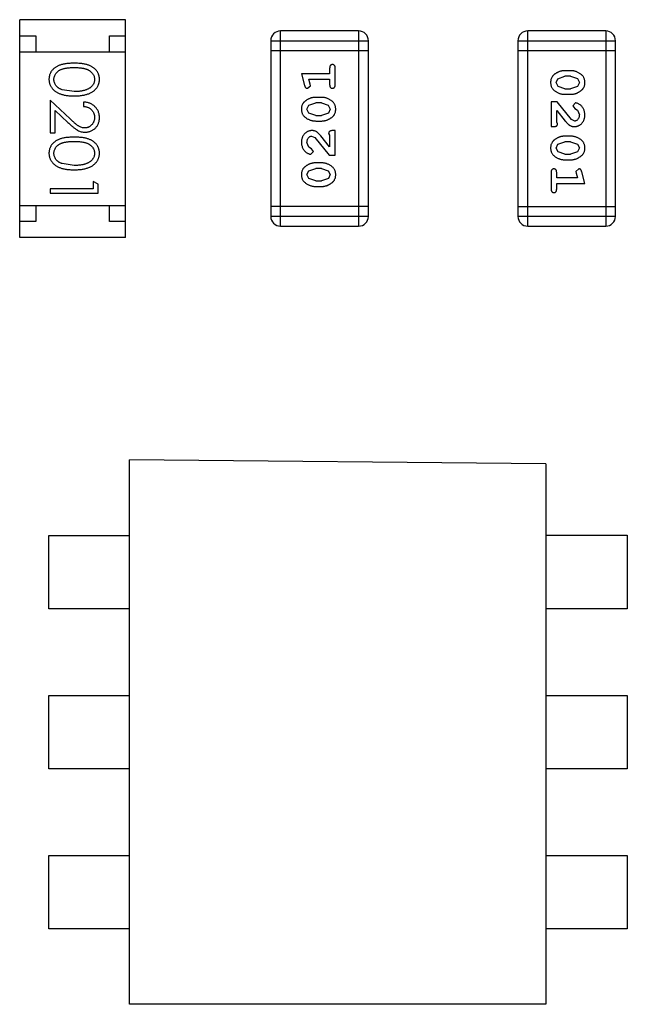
# Model space of a CAD drawing. Header units: inches. Extents: x -50 to 60, y -7 to 68.
# Tile 73 of 108: x 46.41 to 48.31, y 2.18 to 5.25. Entities that reach past the tile are written whole.
import ezdxf

# ---------------------------------------------------------------- set-up
doc = ezdxf.new("R2010")
doc.units = ezdxf.units.IN
doc.header["$LTSCALE"] = 1.21
doc.header["$MEASUREMENT"] = 0
doc.layers.get('0').update_dxf_attribs({"linetype": 'CONTINUOUS'})

msp = doc.modelspace()

# ---------------------------------------------------------------- linework, layer by layer
at = {"color": 7, "linetype": 'Continuous'}
for p, q in [((46.7378, 5.2536), (46.4078, 5.2536)), ((46.4078, 4.5736), (46.4078, 5.2536)), ((46.7378, 4.5736), (46.7378, 5.2536)), ((46.4078, 5.2036), (46.4578, 5.2036)), ((46.4578, 5.2036), (46.4578, 5.1536)), ((46.6878, 5.2036), (46.7378, 5.2036)), ((46.6878, 5.1536), (46.6878, 5.2036)), ((47.4663, 5.2184), (47.2225, 5.2184)), ((47.2225, 4.6088), (47.2225, 5.2184)), ((47.4663, 5.2184), (47.4663, 4.6088)), ((48.2382, 5.2183), (47.9944, 5.2183)), ((47.9944, 4.6087), (47.9944, 5.2183)), ((48.2382, 5.2183), (48.2382, 4.6087)), ((47.192, 5.1879), (47.4968, 5.1879)), ((47.192, 5.1879), (47.192, 4.6393)), ((47.4968, 4.6393), (47.4968, 5.1879)), ((47.9639, 5.1878), (48.2687, 5.1878)), ((47.9639, 5.1878), (47.9639, 4.6392)), ((48.2687, 4.6392), (48.2687, 5.1878)), ((46.4078, 5.1536), (46.7378, 5.1536)), ((47.192, 5.1574), (47.4968, 5.1574)), ((47.9639, 5.1573), (48.2687, 5.1573)), ((47.3759, 5.085), (47.2878, 5.085)), ((47.2878, 5.085), (47.2977, 5.0485)), ((47.3759, 5.1024), (47.3759, 5.085)), ((47.3932, 5.0504), (47.3932, 5.1024)), ((48.0886, 5.0694), (48.1109, 5.0771)), ((48.1283, 5.0944), (48.1106, 5.0944)), ((48.1281, 5.0771), (48.1109, 5.0771)), ((48.1281, 5.0771), (48.1499, 5.0698)), ((47.3068, 5.0394), (47.3161, 5.0473)), ((47.3109, 5.0677), (47.3759, 5.0677)), ((47.3151, 5.0527), (47.3109, 5.0677)), ((47.3161, 5.0473), (47.3151, 5.0527)), ((47.3759, 5.0677), (47.3759, 5.0504)), ((48.0833, 5.0573), (48.0886, 5.0694)), ((48.0891, 5.045), (48.0833, 5.0573)), ((48.1109, 5.0378), (48.0891, 5.045)), ((48.1504, 5.0453), (48.1281, 5.0378)), ((48.1499, 5.0698), (48.1557, 5.0575)), ((48.1557, 5.0575), (48.1504, 5.0453)), ((46.5781, 5.0291), (46.5404, 5.0348)), ((48.1106, 5.0205), (48.1283, 5.0205)), ((48.1109, 5.0378), (48.1281, 5.0378)), ((46.5651, 4.944), (46.5031, 5.0022)), ((46.5031, 5.0022), (46.5031, 4.9003)), ((46.6069, 4.9964), (46.6069, 4.9829)), ((47.3051, 4.9741), (47.3104, 4.9862)), ((47.3104, 4.9862), (47.3327, 4.9938)), ((47.3501, 5.0111), (47.3324, 5.0111)), ((47.3499, 4.9938), (47.3327, 4.9938)), ((47.3499, 4.9938), (47.3717, 4.9866)), ((47.3717, 4.9866), (47.3775, 4.9743)), ((48.0864, 4.9969), (48.0676, 4.9969)), ((48.0676, 4.9969), (48.0676, 4.9198)), ((48.1314, 4.9418), (48.0864, 4.9969)), ((48.1436, 4.9937), (48.1352, 4.9849)), ((48.1352, 4.9849), (48.1418, 4.9764)), ((46.5184, 4.9701), (46.5585, 4.9325)), ((46.5184, 4.9003), (46.5184, 4.9701)), ((47.3109, 4.9617), (47.3051, 4.9741)), ((47.3327, 4.9545), (47.3109, 4.9617)), ((47.3327, 4.9545), (47.3499, 4.9545)), ((47.3722, 4.9621), (47.3499, 4.9545)), ((47.3775, 4.9743), (47.3722, 4.9621)), ((48.0849, 4.9339), (48.0849, 4.9701)), ((48.0849, 4.9701), (48.1119, 4.9365)), ((48.1418, 4.9764), (48.1503, 4.9714)), ((48.1503, 4.9714), (48.1557, 4.9566)), ((47.3324, 4.9372), (47.3501, 4.9372)), ((48.088, 4.9284), (48.0849, 4.9339)), ((48.1411, 4.9371), (48.1314, 4.9418)), ((46.5031, 4.9003), (46.5184, 4.9003)), ((47.3196, 4.89), (47.3293, 4.8852)), ((47.3759, 4.8569), (47.3488, 4.8905)), ((47.3727, 4.8986), (47.3759, 4.8931)), ((47.3759, 4.8931), (47.3759, 4.8569)), ((47.3932, 4.9073), (47.3853, 4.9073)), ((47.3932, 4.8302), (47.3932, 4.9073)), ((48.0676, 4.9198), (48.0754, 4.9198)), ((48.1283, 4.8899), (48.1106, 4.8899)), ((47.3105, 4.8556), (47.3051, 4.8705)), ((47.3293, 4.8852), (47.3743, 4.8302)), ((48.0833, 4.8528), (48.0886, 4.8649)), ((48.0886, 4.8649), (48.1109, 4.8726)), ((48.1281, 4.8726), (48.1109, 4.8726)), ((48.1281, 4.8726), (48.1499, 4.8653)), ((48.1499, 4.8653), (48.1557, 4.853)), ((47.319, 4.8506), (47.3105, 4.8556)), ((47.3171, 4.8333), (47.3255, 4.8422)), ((47.3255, 4.8422), (47.319, 4.8506)), ((47.3743, 4.8302), (47.3932, 4.8302)), ((48.0891, 4.8405), (48.0833, 4.8528)), ((48.1109, 4.8332), (48.0891, 4.8405)), ((48.1109, 4.8332), (48.1281, 4.8332)), ((48.1504, 4.8408), (48.1281, 4.8332)), ((48.1557, 4.853), (48.1504, 4.8408)), ((46.5781, 4.7983), (46.5404, 4.804)), ((47.3501, 4.8066), (47.3324, 4.8066)), ((48.1106, 4.8159), (48.1283, 4.8159)), ((47.3051, 4.7696), (47.3104, 4.7817)), ((47.3109, 4.7572), (47.3051, 4.7696)), ((47.3104, 4.7817), (47.3327, 4.7893)), ((47.3499, 4.7893), (47.3327, 4.7893)), ((47.3499, 4.7893), (47.3717, 4.782)), ((47.3717, 4.782), (47.3775, 4.7698)), ((47.3775, 4.7698), (47.3722, 4.7576)), ((48.0676, 4.7766), (48.0676, 4.7247)), ((48.0849, 4.7593), (48.0849, 4.7766)), ((48.1539, 4.7876), (48.1446, 4.7797)), ((48.1446, 4.7797), (48.1457, 4.7743)), ((48.1457, 4.7743), (48.1498, 4.7593)), ((48.173, 4.742), (48.1631, 4.7786)), ((46.6531, 4.7395), (46.6377, 4.7483)), ((46.6377, 4.7483), (46.6377, 4.7253)), ((46.6531, 4.7118), (46.6531, 4.7395)), ((47.3327, 4.75), (47.3109, 4.7572)), ((47.3327, 4.75), (47.3499, 4.75)), ((47.3722, 4.7576), (47.3499, 4.75)), ((48.1498, 4.7593), (48.0849, 4.7593)), ((48.0849, 4.742), (48.173, 4.742)), ((48.0849, 4.7247), (48.0849, 4.742)), ((46.6377, 4.7253), (46.5031, 4.7253)), ((46.5031, 4.7253), (46.5031, 4.7118)), ((46.5031, 4.7118), (46.6531, 4.7118)), ((47.3324, 4.7327), (47.3501, 4.7327)), ((46.4078, 4.6736), (46.7378, 4.6736)), ((46.4578, 4.6736), (46.4578, 4.6236)), ((46.6878, 4.6236), (46.6878, 4.6736)), ((47.4968, 4.6697), (47.192, 4.6697)), ((48.2687, 4.6696), (47.9639, 4.6696)), ((46.4578, 4.6236), (46.4078, 4.6236)), ((46.7378, 4.6236), (46.6878, 4.6236)), ((47.4968, 4.6393), (47.192, 4.6393)), ((48.2687, 4.6392), (47.9639, 4.6392)), ((47.2225, 4.6088), (47.4663, 4.6088)), ((47.9944, 4.6087), (48.2382, 4.6087)), ((46.7378, 4.5736), (46.4078, 4.5736)), ((48.0512, 3.8661), (46.7512, 3.8785)), ((46.7512, 2.1785), (46.7512, 3.8785)), ((48.0512, 3.8661), (48.0512, 2.1785)), ((46.4992, 3.6431), (46.7512, 3.6431)), ((46.4992, 3.4137), (46.4992, 3.6431)), ((48.0512, 3.6432), (48.3055, 3.6432)), ((48.3055, 3.6432), (48.3055, 3.4138)), ((46.7512, 3.4137), (46.4992, 3.4137)), ((48.3055, 3.4138), (48.0512, 3.4138)), ((46.4992, 3.1432), (46.7512, 3.1432)), ((46.4992, 2.9138), (46.4992, 3.1432)), ((48.0512, 3.1432), (48.3055, 3.1432)), ((48.3055, 3.1432), (48.3055, 2.9138)), ((46.7512, 2.9138), (46.4992, 2.9138)), ((48.3055, 2.9138), (48.0512, 2.9138)), ((46.4992, 2.6432), (46.7512, 2.6432)), ((46.4992, 2.4138), (46.4992, 2.6432)), ((48.0512, 2.6432), (48.3055, 2.6432)), ((48.3055, 2.6432), (48.3055, 2.4138)), ((46.7512, 2.4138), (46.4992, 2.4138)), ((48.3055, 2.4138), (48.0512, 2.4138)), ((48.0512, 2.1785), (46.7512, 2.1785))]:
    msp.add_line(p, q, dxfattribs=at)
for centre, start, end in [((47.2225, 5.1879), 90, 180), ((47.4663, 5.1879), 0, 90), ((47.9944, 5.1878), 90, 180), ((48.2382, 5.1878), 0, 90), ((47.2225, 4.6393), 180, 270), ((47.4663, 4.6393), 270, 0), ((47.9944, 4.6392), 180, 270), ((48.2382, 4.6392), 270, 0)]:
    msp.add_arc(centre, 0.0305, start, end, dxfattribs=at)
for points, knots in [([(46.578, 5.1176), (46.5756, 5.1176), (46.571, 5.1175), (46.5642, 5.1172), (46.5579, 5.1167), (46.5519, 5.116), (46.5464, 5.1151), (46.5412, 5.114), (46.5365, 5.1127), (46.5322, 5.1112), (46.5282, 5.1095), (46.5245, 5.1077), (46.521, 5.1056), (46.5178, 5.1035), (46.5148, 5.1012), (46.5121, 5.0987), (46.5096, 5.096), (46.5074, 5.0932), (46.5055, 5.0903), (46.5038, 5.0873), (46.5024, 5.0842), (46.5013, 5.081), (46.5003, 5.0777), (46.4997, 5.0744), (46.4993, 5.0709), (46.4992, 5.0686), (46.4992, 5.0674)], [0, 0, 0, 0, 0.068113, 0.132564, 0.193427, 0.250218, 0.303569, 0.353576, 0.400235, 0.443586, 0.484619, 0.524292, 0.56238, 0.599049, 0.63494, 0.669782, 0.704009, 0.737842, 0.771098, 0.803896, 0.836415, 0.868639, 0.900715, 0.933378, 0.966213, 1, 1, 1, 1]), ([(46.6569, 5.0674), (46.6569, 5.0686), (46.6568, 5.0709), (46.6564, 5.0744), (46.6558, 5.0778), (46.6548, 5.081), (46.6537, 5.0843), (46.6522, 5.0874), (46.6505, 5.0904), (46.6486, 5.0934), (46.6463, 5.0962), (46.6439, 5.0988), (46.6412, 5.1013), (46.6382, 5.1036), (46.635, 5.1058), (46.6316, 5.1078), (46.6279, 5.1096), (46.6239, 5.1113), (46.6196, 5.1128), (46.6149, 5.1141), (46.6098, 5.1152), (46.6042, 5.116), (46.5983, 5.1167), (46.5919, 5.1172), (46.5851, 5.1175), (46.5804, 5.1176), (46.578, 5.1176)], [0, 0, 0, 0, 0.033742, 0.066533, 0.099153, 0.13154, 0.164087, 0.196563, 0.229707, 0.263315, 0.297504, 0.331686, 0.366482, 0.4021, 0.438958, 0.476748, 0.515985, 0.556589, 0.599519, 0.645765, 0.695487, 0.748721, 0.805687, 0.866754, 0.931405, 1, 1, 1, 1]), ([(47.3845, 5.1134), (47.3839, 5.1133), (47.3827, 5.1133), (47.3811, 5.1128), (47.3796, 5.1119), (47.3782, 5.1108), (47.3772, 5.1092), (47.3764, 5.1073), (47.3759, 5.1049), (47.3759, 5.1032), (47.3759, 5.1024)], [0, 0, 0, 0, 0.11517, 0.223509, 0.328254, 0.438012, 0.553651, 0.682263, 0.830856, 1, 1, 1, 1]), ([(47.3932, 5.1024), (47.3932, 5.1032), (47.3931, 5.1049), (47.3927, 5.1072), (47.3919, 5.1092), (47.3908, 5.1108), (47.3895, 5.1119), (47.388, 5.1128), (47.3863, 5.1133), (47.3851, 5.1133), (47.3845, 5.1134)], [0, 0, 0, 0, 0.169012, 0.317488, 0.445429, 0.560977, 0.67065, 0.776666, 0.88492, 1, 1, 1, 1]), ([(46.5146, 5.067), (46.5147, 5.0686), (46.5148, 5.0719), (46.5162, 5.0768), (46.5182, 5.0815), (46.5206, 5.0853), (46.5229, 5.0881), (46.5248, 5.0902), (46.527, 5.0921), (46.5293, 5.0939), (46.5318, 5.0955), (46.5345, 5.097), (46.5374, 5.0983), (46.5405, 5.0996), (46.5439, 5.1007), (46.5477, 5.1016), (46.5518, 5.1023), (46.5564, 5.103), (46.5612, 5.1035), (46.5665, 5.1038), (46.5722, 5.1041), (46.5761, 5.1041), (46.5781, 5.1041)], [0, 0, 0, 0, 0.060034, 0.120278, 0.182348, 0.247919, 0.281641, 0.315701, 0.350322, 0.385703, 0.421819, 0.459196, 0.497866, 0.538301, 0.58121, 0.628183, 0.679403, 0.734699, 0.794074, 0.858416, 0.927049, 1, 1, 1, 1]), ([(46.5781, 5.1041), (46.5801, 5.1041), (46.584, 5.1041), (46.5896, 5.1038), (46.5949, 5.1035), (46.5998, 5.103), (46.6044, 5.1024), (46.6085, 5.1015), (46.6123, 5.1006), (46.6157, 5.0995), (46.6188, 5.0983), (46.6217, 5.0969), (46.6244, 5.0954), (46.6269, 5.0938), (46.6292, 5.0921), (46.6313, 5.0902), (46.6333, 5.0882), (46.6355, 5.0853), (46.6379, 5.0816), (46.64, 5.0768), (46.6413, 5.0719), (46.6414, 5.0686), (46.6415, 5.067)], [0, 0, 0, 0, 0.073302, 0.142286, 0.206253, 0.266017, 0.321612, 0.372532, 0.419497, 0.462398, 0.502825, 0.541489, 0.579034, 0.615143, 0.650298, 0.684912, 0.718701, 0.752189, 0.817245, 0.879117, 0.939613, 1, 1, 1, 1]), ([(48.1106, 5.0944), (48.1095, 5.0944), (48.1074, 5.0943), (48.1042, 5.094), (48.1011, 5.0935), (48.098, 5.0928), (48.095, 5.092), (48.092, 5.0908), (48.089, 5.0896), (48.0861, 5.0881), (48.0834, 5.0865), (48.0808, 5.0849), (48.0785, 5.0833), (48.0764, 5.0816), (48.0746, 5.0799), (48.0729, 5.0782), (48.0715, 5.0765), (48.0699, 5.0741), (48.0683, 5.0709), (48.067, 5.0667), (48.0661, 5.0622), (48.066, 5.059), (48.066, 5.0574)], [0, 0, 0, 0, 0.049886, 0.09882, 0.148132, 0.19689, 0.246038, 0.295176, 0.345305, 0.395692, 0.445312, 0.491875, 0.535813, 0.577009, 0.616081, 0.652689, 0.687585, 0.720206, 0.785062, 0.85223, 0.923759, 1, 1, 1, 1]), ([(48.173, 5.0576), (48.1729, 5.059), (48.1728, 5.0618), (48.1721, 5.0659), (48.171, 5.0698), (48.1694, 5.0733), (48.1674, 5.0766), (48.1649, 5.0797), (48.1619, 5.0825), (48.1585, 5.0849), (48.1549, 5.0871), (48.1512, 5.0891), (48.1475, 5.0907), (48.1438, 5.092), (48.14, 5.0931), (48.1361, 5.0938), (48.1323, 5.0943), (48.1297, 5.0944), (48.1283, 5.0944)], [0, 0, 0, 0, 0.06692, 0.130834, 0.19258, 0.252759, 0.312631, 0.373411, 0.436359, 0.501894, 0.568244, 0.632472, 0.69556, 0.757163, 0.818592, 0.878885, 0.939235, 1, 1, 1, 1]), ([(46.4992, 5.0674), (46.4992, 5.0662), (46.4993, 5.0638), (46.4997, 5.0603), (46.5004, 5.0569), (46.5013, 5.0535), (46.5025, 5.0503), (46.5039, 5.0471), (46.5057, 5.044), (46.5077, 5.041), (46.5099, 5.0381), (46.5125, 5.0354), (46.5152, 5.0328), (46.5183, 5.0304), (46.5216, 5.0281), (46.5252, 5.026), (46.529, 5.0241), (46.533, 5.0223), (46.5374, 5.0207), (46.5422, 5.0194), (46.5473, 5.0182), (46.5527, 5.0173), (46.5585, 5.0166), (46.5647, 5.016), (46.5712, 5.0157), (46.5757, 5.0157), (46.578, 5.0156)], [0, 0, 0, 0, 0.033824, 0.067298, 0.10028, 0.133019, 0.165736, 0.198792, 0.232372, 0.266409, 0.301016, 0.336196, 0.371972, 0.408574, 0.446394, 0.485225, 0.525372, 0.567224, 0.611081, 0.65775, 0.70702, 0.759235, 0.814484, 0.873227, 0.934937, 1, 1, 1, 1]), ([(46.5404, 5.0348), (46.5393, 5.0352), (46.5373, 5.0359), (46.5343, 5.0373), (46.5316, 5.0387), (46.5291, 5.0403), (46.5268, 5.0421), (46.5246, 5.0439), (46.5227, 5.0459), (46.5205, 5.0487), (46.5181, 5.0524), (46.5161, 5.0571), (46.5148, 5.062), (46.5147, 5.0653), (46.5146, 5.067)], [0, 0, 0, 0, 0.075949, 0.148549, 0.218996, 0.286119, 0.351826, 0.416074, 0.478265, 0.540325, 0.660405, 0.774606, 0.887187, 1, 1, 1, 1]), ([(46.578, 5.0156), (46.5803, 5.0157), (46.5848, 5.0157), (46.5914, 5.016), (46.5976, 5.0166), (46.6034, 5.0173), (46.6089, 5.0183), (46.614, 5.0194), (46.6188, 5.0208), (46.6232, 5.0224), (46.6273, 5.0242), (46.6311, 5.0261), (46.6347, 5.0283), (46.638, 5.0305), (46.641, 5.0329), (46.6438, 5.0355), (46.6463, 5.0382), (46.6485, 5.0411), (46.6505, 5.0441), (46.6522, 5.0472), (46.6537, 5.0503), (46.6548, 5.0536), (46.6558, 5.0569), (46.6564, 5.0603), (46.6568, 5.0638), (46.6569, 5.0662), (46.6569, 5.0674)], [0, 0, 0, 0, 0.065278, 0.127205, 0.186168, 0.241675, 0.294115, 0.343609, 0.390387, 0.434463, 0.476646, 0.517002, 0.555936, 0.593716, 0.630057, 0.665601, 0.700745, 0.734917, 0.768681, 0.802087, 0.834849, 0.867433, 0.900138, 0.932806, 0.966212, 1, 1, 1, 1]), ([(46.6415, 5.067), (46.6414, 5.0653), (46.6413, 5.062), (46.64, 5.0572), (46.6379, 5.0525), (46.6355, 5.0488), (46.6333, 5.0459), (46.6312, 5.0439), (46.629, 5.0419), (46.6265, 5.0401), (46.6238, 5.0384), (46.6209, 5.0369), (46.6177, 5.0354), (46.6143, 5.0341), (46.6106, 5.0329), (46.6067, 5.0319), (46.6025, 5.0311), (46.5981, 5.0303), (46.5935, 5.0298), (46.5886, 5.0293), (46.5834, 5.0292), (46.5799, 5.0291), (46.5781, 5.0291)], [0, 0, 0, 0, 0.059689, 0.119507, 0.181075, 0.246162, 0.279894, 0.314468, 0.350403, 0.387474, 0.426147, 0.466624, 0.508745, 0.553328, 0.600058, 0.649177, 0.700552, 0.754894, 0.811825, 0.871514, 0.934319, 1, 1, 1, 1]), ([(47.2977, 5.0485), (47.2979, 5.0476), (47.2984, 5.0461), (47.2992, 5.044), (47.3002, 5.0423), (47.3012, 5.0412), (47.3024, 5.0404), (47.3037, 5.0398), (47.3052, 5.0395), (47.3063, 5.0394), (47.3068, 5.0394)], [0, 0, 0, 0, 0.187321, 0.344927, 0.475328, 0.579604, 0.674244, 0.773631, 0.882025, 1, 1, 1, 1]), ([(47.3759, 5.0504), (47.3759, 5.0495), (47.3759, 5.0479), (47.3764, 5.0455), (47.3772, 5.0436), (47.3782, 5.042), (47.3796, 5.0409), (47.3811, 5.04), (47.3827, 5.0395), (47.3839, 5.0395), (47.3845, 5.0394)], [0, 0, 0, 0, 0.169102, 0.317658, 0.446239, 0.563118, 0.671828, 0.776546, 0.884858, 1, 1, 1, 1]), ([(47.3845, 5.0394), (47.3851, 5.0395), (47.3863, 5.0395), (47.388, 5.04), (47.3895, 5.0409), (47.3909, 5.042), (47.3919, 5.0436), (47.3927, 5.0455), (47.3931, 5.0479), (47.3932, 5.0495), (47.3932, 5.0504)], [0, 0, 0, 0, 0.115051, 0.223278, 0.329269, 0.437893, 0.554681, 0.682591, 0.83103, 1, 1, 1, 1]), ([(48.066, 5.0574), (48.066, 5.0559), (48.0661, 5.0531), (48.0668, 5.049), (48.0679, 5.0452), (48.0695, 5.0416), (48.0715, 5.0383), (48.0741, 5.0352), (48.077, 5.0324), (48.0804, 5.03), (48.084, 5.0278), (48.0877, 5.0258), (48.0914, 5.0242), (48.0951, 5.0228), (48.099, 5.0218), (48.1028, 5.021), (48.1067, 5.0205), (48.1093, 5.0205), (48.1106, 5.0205)], [0, 0, 0, 0, 0.067217, 0.131051, 0.19272, 0.252824, 0.312745, 0.373449, 0.436041, 0.501494, 0.567761, 0.632087, 0.695096, 0.757109, 0.817993, 0.878657, 0.939311, 1, 1, 1, 1]), ([(48.1283, 5.0205), (48.1294, 5.0205), (48.1316, 5.0205), (48.1348, 5.0208), (48.1379, 5.0213), (48.141, 5.022), (48.144, 5.0229), (48.1471, 5.024), (48.15, 5.0253), (48.1529, 5.0268), (48.1556, 5.0284), (48.1582, 5.0301), (48.1605, 5.0317), (48.1626, 5.0334), (48.1645, 5.0351), (48.1661, 5.0368), (48.1675, 5.0385), (48.1691, 5.0409), (48.1707, 5.0441), (48.172, 5.0483), (48.1728, 5.0528), (48.1729, 5.056), (48.173, 5.0576)], [0, 0, 0, 0, 0.049855, 0.099516, 0.148482, 0.19758, 0.246804, 0.296268, 0.346517, 0.397047, 0.446826, 0.49336, 0.537801, 0.579207, 0.617974, 0.654833, 0.689171, 0.722088, 0.786392, 0.853518, 0.924186, 1, 1, 1, 1]), ([(46.6569, 4.9475), (46.6569, 4.9492), (46.6568, 4.9525), (46.6561, 4.9573), (46.655, 4.9619), (46.6535, 4.9664), (46.6515, 4.9706), (46.6491, 4.9746), (46.6462, 4.9784), (46.6429, 4.982), (46.6393, 4.9852), (46.6354, 4.9881), (46.6312, 4.9905), (46.6268, 4.9926), (46.6222, 4.9942), (46.6173, 4.9953), (46.6122, 4.9962), (46.6087, 4.9963), (46.6069, 4.9964)], [0, 0, 0, 0, 0.06445, 0.126725, 0.187421, 0.247417, 0.306749, 0.366595, 0.427749, 0.490235, 0.553031, 0.614805, 0.676505, 0.738096, 0.801021, 0.864897, 0.931209, 1, 1, 1, 1]), ([(46.6069, 4.9829), (46.6082, 4.9828), (46.6108, 4.9826), (46.6146, 4.9818), (46.6182, 4.9809), (46.6215, 4.9797), (46.6246, 4.9781), (46.6274, 4.9764), (46.6301, 4.9744), (46.6325, 4.9721), (46.6346, 4.9697), (46.6365, 4.9671), (46.638, 4.9643), (46.6393, 4.9613), (46.6403, 4.9583), (46.641, 4.955), (46.6414, 4.9517), (46.6415, 4.9494), (46.6415, 4.9482)], [0, 0, 0, 0, 0.073648, 0.143686, 0.210962, 0.275557, 0.338064, 0.399311, 0.4594, 0.51934, 0.579024, 0.637809, 0.695959, 0.754122, 0.813113, 0.873453, 0.935561, 1, 1, 1, 1]), ([(47.3324, 5.0111), (47.3313, 5.0111), (47.3292, 5.011), (47.326, 5.0108), (47.3229, 5.0102), (47.3197, 5.0096), (47.3167, 5.0086), (47.3137, 5.0075), (47.3107, 5.0062), (47.3078, 5.0047), (47.3051, 5.0031), (47.3026, 5.0015), (47.3002, 4.9998), (47.2981, 4.9982), (47.2963, 4.9965), (47.2946, 4.9947), (47.2932, 4.993), (47.2916, 4.9906), (47.29, 4.9875), (47.2887, 4.9833), (47.2879, 4.9788), (47.2878, 4.9756), (47.2878, 4.974)], [0, 0, 0, 0, 0.049855, 0.099516, 0.148482, 0.19758, 0.246804, 0.296268, 0.346517, 0.397047, 0.446826, 0.49336, 0.537801, 0.579207, 0.617974, 0.654833, 0.689171, 0.722088, 0.786392, 0.853518, 0.924186, 1, 1, 1, 1]), ([(47.3948, 4.9742), (47.3947, 4.9757), (47.3946, 4.9785), (47.3939, 4.9826), (47.3928, 4.9864), (47.3912, 4.99), (47.3892, 4.9933), (47.3867, 4.9963), (47.3837, 4.9992), (47.3803, 5.0016), (47.3767, 5.0038), (47.3731, 5.0058), (47.3694, 5.0074), (47.3656, 5.0088), (47.3618, 5.0098), (47.3579, 5.0106), (47.3541, 5.011), (47.3514, 5.0111), (47.3501, 5.0111)], [0, 0, 0, 0, 0.067217, 0.131051, 0.19272, 0.252824, 0.312745, 0.373449, 0.436041, 0.501494, 0.567761, 0.632087, 0.695096, 0.757109, 0.817993, 0.878657, 0.939311, 1, 1, 1, 1]), ([(48.173, 4.9564), (48.1729, 4.9581), (48.1728, 4.9615), (48.1719, 4.9664), (48.1705, 4.9712), (48.1685, 4.9757), (48.1661, 4.9798), (48.1632, 4.9835), (48.16, 4.9866), (48.1564, 4.9891), (48.1528, 4.9911), (48.1495, 4.9926), (48.1465, 4.9935), (48.1445, 4.9936), (48.1436, 4.9937)], [0, 0, 0, 0, 0.098286, 0.193983, 0.289056, 0.384352, 0.477435, 0.566197, 0.652355, 0.737986, 0.818188, 0.887401, 0.94802, 1, 1, 1, 1]), ([(47.2878, 4.974), (47.2878, 4.9725), (47.2879, 4.9697), (47.2886, 4.9656), (47.2897, 4.9618), (47.2913, 4.9582), (47.2934, 4.9549), (47.2959, 4.9519), (47.2989, 4.9491), (47.3022, 4.9466), (47.3058, 4.9444), (47.3095, 4.9425), (47.3132, 4.9408), (47.317, 4.9395), (47.3208, 4.9384), (47.3246, 4.9377), (47.3285, 4.9373), (47.3311, 4.9372), (47.3324, 4.9372)], [0, 0, 0, 0, 0.06692, 0.130834, 0.19258, 0.252759, 0.312631, 0.373411, 0.436359, 0.501894, 0.568244, 0.632472, 0.69556, 0.757163, 0.818592, 0.878885, 0.939235, 1, 1, 1, 1]), ([(47.3501, 4.9372), (47.3512, 4.9372), (47.3533, 4.9372), (47.3565, 4.9375), (47.3597, 4.938), (47.3627, 4.9387), (47.3658, 4.9396), (47.3688, 4.9407), (47.3717, 4.942), (47.3746, 4.9435), (47.3774, 4.945), (47.3799, 4.9467), (47.3822, 4.9483), (47.3843, 4.9499), (47.3862, 4.9516), (47.3879, 4.9533), (47.3893, 4.9551), (47.3909, 4.9574), (47.3925, 4.9606), (47.3938, 4.9648), (47.3946, 4.9694), (47.3947, 4.9726), (47.3948, 4.9742)], [0, 0, 0, 0, 0.049886, 0.09882, 0.148132, 0.19689, 0.246038, 0.295176, 0.345305, 0.395692, 0.445312, 0.491875, 0.535813, 0.577009, 0.616081, 0.652689, 0.687585, 0.720206, 0.785062, 0.85223, 0.923759, 1, 1, 1, 1]), ([(48.1402, 4.9198), (48.1413, 4.9198), (48.1435, 4.9199), (48.1467, 4.9203), (48.1498, 4.9212), (48.1528, 4.9223), (48.1557, 4.9238), (48.1584, 4.9255), (48.161, 4.9277), (48.1634, 4.93), (48.1657, 4.9327), (48.1676, 4.9355), (48.1693, 4.9386), (48.1707, 4.9418), (48.1717, 4.9452), (48.1724, 4.9488), (48.1729, 4.9526), (48.1729, 4.9551), (48.173, 4.9564)], [0, 0, 0, 0, 0.060981, 0.120256, 0.178148, 0.236115, 0.293993, 0.352864, 0.413358, 0.476056, 0.539296, 0.602396, 0.665116, 0.728325, 0.792919, 0.859317, 0.928302, 1, 1, 1, 1]), ([(48.1557, 4.9566), (48.1556, 4.9552), (48.1555, 4.9525), (48.1547, 4.9487), (48.1533, 4.9453), (48.1514, 4.9424), (48.1491, 4.9401), (48.1466, 4.9383), (48.1439, 4.9373), (48.1421, 4.9371), (48.1411, 4.9371)], [0, 0, 0, 0, 0.156344, 0.299348, 0.4327, 0.561, 0.682299, 0.791883, 0.89611, 1, 1, 1, 1]), ([(46.5585, 4.9325), (46.56, 4.9311), (46.563, 4.9283), (46.5674, 4.9244), (46.5715, 4.9208), (46.5754, 4.9176), (46.579, 4.9148), (46.5824, 4.9123), (46.5855, 4.9102), (46.5894, 4.9079), (46.5941, 4.9055), (46.6, 4.9036), (46.6061, 4.9024), (46.6102, 4.9023), (46.6123, 4.9022)], [0, 0, 0, 0, 0.09953, 0.192079, 0.277712, 0.357454, 0.429648, 0.495771, 0.555538, 0.608657, 0.707578, 0.804328, 0.901298, 1, 1, 1, 1]), ([(46.6111, 4.9156), (46.6095, 4.9157), (46.6063, 4.9158), (46.6015, 4.9169), (46.5968, 4.9186), (46.593, 4.9205), (46.5899, 4.9226), (46.5872, 4.9245), (46.5843, 4.9268), (46.581, 4.9295), (46.5775, 4.9326), (46.5736, 4.936), (46.5695, 4.9399), (46.5666, 4.9426), (46.5651, 4.944)], [0, 0, 0, 0, 0.088014, 0.174976, 0.2638, 0.355443, 0.406413, 0.465519, 0.533076, 0.609353, 0.693899, 0.787171, 0.889197, 1, 1, 1, 1]), ([(46.6415, 4.9482), (46.6415, 4.9471), (46.6414, 4.9449), (46.641, 4.9416), (46.6403, 4.9385), (46.6393, 4.9356), (46.6381, 4.9327), (46.6365, 4.93), (46.6347, 4.9275), (46.6326, 4.925), (46.6303, 4.9228), (46.6279, 4.9209), (46.6254, 4.9193), (46.6227, 4.9179), (46.62, 4.9169), (46.6171, 4.9162), (46.6142, 4.9157), (46.6121, 4.9157), (46.6111, 4.9156)], [0, 0, 0, 0, 0.068027, 0.133505, 0.19695, 0.26027, 0.322741, 0.384982, 0.448465, 0.513424, 0.578224, 0.640011, 0.700094, 0.760067, 0.819012, 0.877878, 0.938035, 1, 1, 1, 1]), ([(46.6123, 4.9022), (46.6138, 4.9022), (46.6167, 4.9023), (46.621, 4.9029), (46.6252, 4.9039), (46.6292, 4.9052), (46.633, 4.907), (46.6367, 4.9092), (46.6403, 4.9117), (46.6437, 4.9147), (46.6468, 4.9179), (46.6495, 4.9214), (46.6518, 4.9252), (46.6537, 4.9292), (46.6551, 4.9334), (46.6561, 4.9379), (46.6568, 4.9426), (46.6569, 4.9458), (46.6569, 4.9475)], [0, 0, 0, 0, 0.06271, 0.123347, 0.183401, 0.242828, 0.302097, 0.36242, 0.423725, 0.487032, 0.550491, 0.612709, 0.674265, 0.73617, 0.799211, 0.863483, 0.930525, 1, 1, 1, 1]), ([(48.0754, 4.9198), (48.0765, 4.9198), (48.0785, 4.9198), (48.0812, 4.9203), (48.0834, 4.9209), (48.0852, 4.922), (48.0865, 4.9233), (48.0874, 4.9248), (48.0879, 4.9266), (48.088, 4.9278), (48.088, 4.9284)], [0, 0, 0, 0, 0.1844, 0.34094, 0.473574, 0.586824, 0.690029, 0.789175, 0.890445, 1, 1, 1, 1]), ([(48.1119, 4.9365), (48.1127, 4.9357), (48.1142, 4.934), (48.1164, 4.9316), (48.1185, 4.9295), (48.1205, 4.9276), (48.1224, 4.926), (48.1241, 4.9246), (48.1258, 4.9235), (48.1278, 4.9224), (48.1304, 4.9213), (48.1335, 4.9204), (48.1368, 4.9199), (48.1391, 4.9198), (48.1402, 4.9198)], [0, 0, 0, 0, 0.103002, 0.197728, 0.285279, 0.365235, 0.437224, 0.502446, 0.560545, 0.611446, 0.707576, 0.80349, 0.900532, 1, 1, 1, 1]), ([(47.3205, 4.9073), (47.3194, 4.9072), (47.3172, 4.9072), (47.314, 4.9067), (47.3109, 4.9059), (47.3079, 4.9048), (47.3051, 4.9033), (47.3024, 4.9015), (47.2998, 4.8994), (47.2973, 4.897), (47.2951, 4.8944), (47.2931, 4.8915), (47.2915, 4.8885), (47.2901, 4.8853), (47.2891, 4.8818), (47.2883, 4.8783), (47.2879, 4.8745), (47.2878, 4.8719), (47.2878, 4.8706)], [0, 0, 0, 0, 0.060981, 0.120256, 0.178148, 0.236115, 0.293993, 0.352864, 0.413358, 0.476056, 0.539296, 0.602396, 0.665116, 0.728325, 0.792919, 0.859317, 0.928302, 1, 1, 1, 1]), ([(47.3051, 4.8705), (47.3051, 4.8719), (47.3052, 4.8746), (47.3061, 4.8784), (47.3074, 4.8818), (47.3094, 4.8847), (47.3116, 4.887), (47.3141, 4.8887), (47.3168, 4.8898), (47.3187, 4.8899), (47.3196, 4.89)], [0, 0, 0, 0, 0.156344, 0.299348, 0.4327, 0.561, 0.682299, 0.791883, 0.89611, 1, 1, 1, 1]), ([(47.3488, 4.8905), (47.3481, 4.8914), (47.3466, 4.8931), (47.3444, 4.8955), (47.3423, 4.8976), (47.3403, 4.8994), (47.3384, 4.9011), (47.3366, 4.9024), (47.335, 4.9035), (47.3329, 4.9046), (47.3304, 4.9057), (47.3272, 4.9066), (47.3239, 4.9072), (47.3217, 4.9072), (47.3205, 4.9073)], [0, 0, 0, 0, 0.103002, 0.197728, 0.285279, 0.365235, 0.437224, 0.502446, 0.560545, 0.611446, 0.707576, 0.80349, 0.900532, 1, 1, 1, 1]), ([(47.3853, 4.9073), (47.3843, 4.9073), (47.3823, 4.9072), (47.3796, 4.9068), (47.3773, 4.9061), (47.3756, 4.905), (47.3743, 4.9037), (47.3734, 4.9022), (47.3728, 4.9005), (47.3728, 4.8993), (47.3727, 4.8986)], [0, 0, 0, 0, 0.1844, 0.34094, 0.473574, 0.586824, 0.690029, 0.789175, 0.890445, 1, 1, 1, 1]), ([(48.1106, 4.8899), (48.1095, 4.8899), (48.1074, 4.8898), (48.1042, 4.8895), (48.1011, 4.889), (48.098, 4.8883), (48.095, 4.8875), (48.092, 4.8863), (48.089, 4.8851), (48.0861, 4.8836), (48.0834, 4.882), (48.0808, 4.8804), (48.0785, 4.8787), (48.0764, 4.8771), (48.0746, 4.8754), (48.0729, 4.8737), (48.0715, 4.872), (48.0699, 4.8696), (48.0683, 4.8664), (48.067, 4.8622), (48.0661, 4.8577), (48.066, 4.8545), (48.066, 4.8528)], [0, 0, 0, 0, 0.049886, 0.09882, 0.148132, 0.19689, 0.246038, 0.295176, 0.345305, 0.395692, 0.445312, 0.491875, 0.535813, 0.577009, 0.616081, 0.652689, 0.687585, 0.720206, 0.785062, 0.85223, 0.923759, 1, 1, 1, 1]), ([(48.173, 4.8531), (48.1729, 4.8545), (48.1728, 4.8573), (48.1721, 4.8614), (48.171, 4.8653), (48.1694, 4.8688), (48.1674, 4.8721), (48.1649, 4.8752), (48.1619, 4.878), (48.1585, 4.8804), (48.1549, 4.8826), (48.1512, 4.8846), (48.1475, 4.8862), (48.1438, 4.8875), (48.14, 4.8886), (48.1361, 4.8893), (48.1323, 4.8898), (48.1297, 4.8899), (48.1283, 4.8899)], [0, 0, 0, 0, 0.06692, 0.130834, 0.19258, 0.252759, 0.312631, 0.373411, 0.436359, 0.501894, 0.568244, 0.632472, 0.69556, 0.757163, 0.818592, 0.878885, 0.939235, 1, 1, 1, 1]), ([(46.578, 4.8868), (46.5756, 4.8868), (46.571, 4.8868), (46.5642, 4.8864), (46.5579, 4.886), (46.5519, 4.8852), (46.5464, 4.8843), (46.5412, 4.8833), (46.5365, 4.8819), (46.5322, 4.8804), (46.5282, 4.8787), (46.5245, 4.8769), (46.521, 4.8749), (46.5178, 4.8727), (46.5148, 4.8704), (46.5121, 4.8679), (46.5096, 4.8653), (46.5074, 4.8625), (46.5055, 4.8595), (46.5038, 4.8565), (46.5024, 4.8534), (46.5013, 4.8502), (46.5003, 4.847), (46.4997, 4.8436), (46.4993, 4.8402), (46.4992, 4.8378), (46.4992, 4.8366)], [0, 0, 0, 0, 0.068113, 0.132564, 0.193427, 0.250218, 0.303569, 0.353576, 0.400235, 0.443586, 0.484619, 0.524292, 0.56238, 0.599049, 0.63494, 0.669782, 0.704009, 0.737842, 0.771098, 0.803896, 0.836415, 0.868639, 0.900715, 0.933378, 0.966213, 1, 1, 1, 1]), ([(46.5146, 4.8362), (46.5147, 4.8378), (46.5148, 4.8412), (46.5162, 4.846), (46.5182, 4.8508), (46.5206, 4.8545), (46.5229, 4.8574), (46.5248, 4.8594), (46.527, 4.8613), (46.5293, 4.8631), (46.5318, 4.8647), (46.5345, 4.8662), (46.5374, 4.8676), (46.5405, 4.8688), (46.5439, 4.8699), (46.5477, 4.8708), (46.5518, 4.8716), (46.5564, 4.8722), (46.5612, 4.8727), (46.5665, 4.8731), (46.5722, 4.8733), (46.5761, 4.8733), (46.5781, 4.8733)], [0, 0, 0, 0, 0.060034, 0.120278, 0.182348, 0.247919, 0.281641, 0.315701, 0.350322, 0.385703, 0.421819, 0.459196, 0.497866, 0.538301, 0.58121, 0.628183, 0.679403, 0.734699, 0.794074, 0.858416, 0.927049, 1, 1, 1, 1]), ([(46.6569, 4.8366), (46.6569, 4.8378), (46.6568, 4.8402), (46.6564, 4.8436), (46.6558, 4.847), (46.6548, 4.8503), (46.6537, 4.8535), (46.6522, 4.8566), (46.6505, 4.8596), (46.6486, 4.8626), (46.6463, 4.8654), (46.6439, 4.8681), (46.6412, 4.8705), (46.6382, 4.8729), (46.635, 4.875), (46.6316, 4.877), (46.6279, 4.8789), (46.6239, 4.8805), (46.6196, 4.882), (46.6149, 4.8833), (46.6098, 4.8844), (46.6042, 4.8853), (46.5983, 4.8859), (46.5919, 4.8865), (46.5851, 4.8868), (46.5804, 4.8868), (46.578, 4.8868)], [0, 0, 0, 0, 0.033742, 0.066533, 0.099153, 0.13154, 0.164087, 0.196563, 0.229707, 0.263315, 0.297504, 0.331686, 0.366482, 0.4021, 0.438958, 0.476748, 0.515985, 0.556589, 0.599519, 0.645765, 0.695487, 0.748721, 0.805687, 0.866754, 0.931405, 1, 1, 1, 1]), ([(46.5781, 4.8733), (46.5801, 4.8733), (46.584, 4.8733), (46.5896, 4.8731), (46.5949, 4.8727), (46.5998, 4.8722), (46.6044, 4.8716), (46.6085, 4.8708), (46.6123, 4.8699), (46.6157, 4.8688), (46.6188, 4.8675), (46.6217, 4.8662), (46.6244, 4.8647), (46.6269, 4.863), (46.6292, 4.8613), (46.6313, 4.8594), (46.6333, 4.8574), (46.6355, 4.8545), (46.6379, 4.8508), (46.64, 4.8461), (46.6413, 4.8412), (46.6414, 4.8379), (46.6415, 4.8362)], [0, 0, 0, 0, 0.073302, 0.142286, 0.206253, 0.266017, 0.321612, 0.372532, 0.419497, 0.462398, 0.502825, 0.541489, 0.579034, 0.615143, 0.650298, 0.684912, 0.718701, 0.752189, 0.817245, 0.879117, 0.939613, 1, 1, 1, 1]), ([(47.2878, 4.8706), (47.2878, 4.8689), (47.288, 4.8656), (47.2888, 4.8606), (47.2902, 4.8559), (47.2922, 4.8514), (47.2947, 4.8472), (47.2975, 4.8436), (47.3008, 4.8404), (47.3044, 4.8379), (47.3079, 4.836), (47.3112, 4.8345), (47.3143, 4.8336), (47.3162, 4.8334), (47.3171, 4.8333)], [0, 0, 0, 0, 0.098286, 0.193983, 0.289056, 0.384352, 0.477435, 0.566197, 0.652355, 0.737986, 0.818188, 0.887401, 0.94802, 1, 1, 1, 1]), ([(46.4992, 4.8366), (46.4992, 4.8355), (46.4993, 4.8331), (46.4997, 4.8296), (46.5004, 4.8261), (46.5013, 4.8228), (46.5025, 4.8195), (46.5039, 4.8163), (46.5057, 4.8132), (46.5077, 4.8102), (46.5099, 4.8073), (46.5125, 4.8046), (46.5152, 4.802), (46.5183, 4.7996), (46.5216, 4.7973), (46.5252, 4.7953), (46.529, 4.7933), (46.533, 4.7916), (46.5374, 4.7899), (46.5422, 4.7886), (46.5473, 4.7874), (46.5527, 4.7865), (46.5585, 4.7858), (46.5647, 4.7852), (46.5712, 4.785), (46.5757, 4.7849), (46.578, 4.7849)], [0, 0, 0, 0, 0.033824, 0.067298, 0.10028, 0.133019, 0.165736, 0.198792, 0.232372, 0.266409, 0.301016, 0.336196, 0.371972, 0.408574, 0.446394, 0.485225, 0.525372, 0.567224, 0.611081, 0.65775, 0.70702, 0.759235, 0.814484, 0.873227, 0.934937, 1, 1, 1, 1]), ([(46.5404, 4.804), (46.5393, 4.8044), (46.5373, 4.8052), (46.5343, 4.8065), (46.5316, 4.808), (46.5291, 4.8096), (46.5268, 4.8113), (46.5246, 4.8132), (46.5227, 4.8152), (46.5205, 4.818), (46.5181, 4.8217), (46.5161, 4.8264), (46.5148, 4.8312), (46.5147, 4.8345), (46.5146, 4.8362)], [0, 0, 0, 0, 0.075949, 0.148549, 0.218996, 0.286119, 0.351826, 0.416074, 0.478265, 0.540325, 0.660405, 0.774606, 0.887187, 1, 1, 1, 1]), ([(46.578, 4.7849), (46.5803, 4.7849), (46.5848, 4.785), (46.5914, 4.7852), (46.5976, 4.7858), (46.6034, 4.7865), (46.6089, 4.7875), (46.614, 4.7886), (46.6188, 4.7901), (46.6232, 4.7916), (46.6273, 4.7935), (46.6311, 4.7954), (46.6347, 4.7975), (46.638, 4.7997), (46.641, 4.8022), (46.6438, 4.8047), (46.6463, 4.8074), (46.6485, 4.8103), (46.6505, 4.8133), (46.6522, 4.8164), (46.6537, 4.8196), (46.6548, 4.8228), (46.6558, 4.8261), (46.6564, 4.8296), (46.6568, 4.8331), (46.6569, 4.8355), (46.6569, 4.8366)], [0, 0, 0, 0, 0.065278, 0.127205, 0.186168, 0.241675, 0.294115, 0.343609, 0.390387, 0.434463, 0.476646, 0.517002, 0.555936, 0.593716, 0.630057, 0.665601, 0.700745, 0.734917, 0.768681, 0.802087, 0.834849, 0.867433, 0.900138, 0.932806, 0.966212, 1, 1, 1, 1]), ([(46.6415, 4.8362), (46.6414, 4.8346), (46.6413, 4.8313), (46.64, 4.8264), (46.6379, 4.8218), (46.6355, 4.818), (46.6333, 4.8151), (46.6312, 4.8131), (46.629, 4.8111), (46.6265, 4.8093), (46.6238, 4.8077), (46.6209, 4.8061), (46.6177, 4.8046), (46.6143, 4.8033), (46.6106, 4.8022), (46.6067, 4.8011), (46.6025, 4.8003), (46.5981, 4.7995), (46.5935, 4.799), (46.5886, 4.7986), (46.5834, 4.7984), (46.5799, 4.7984), (46.5781, 4.7983)], [0, 0, 0, 0, 0.059689, 0.119507, 0.181075, 0.246162, 0.279894, 0.314468, 0.350403, 0.387474, 0.426147, 0.466624, 0.508745, 0.553328, 0.600058, 0.649177, 0.700552, 0.754894, 0.811825, 0.871514, 0.934319, 1, 1, 1, 1]), ([(48.066, 4.8528), (48.066, 4.8514), (48.0661, 4.8486), (48.0668, 4.8445), (48.0679, 4.8406), (48.0695, 4.8371), (48.0715, 4.8337), (48.0741, 4.8307), (48.077, 4.8279), (48.0804, 4.8254), (48.084, 4.8233), (48.0877, 4.8213), (48.0914, 4.8196), (48.0951, 4.8183), (48.099, 4.8173), (48.1028, 4.8165), (48.1067, 4.816), (48.1093, 4.816), (48.1106, 4.8159)], [0, 0, 0, 0, 0.067217, 0.131051, 0.19272, 0.252824, 0.312745, 0.373449, 0.436041, 0.501494, 0.567761, 0.632087, 0.695096, 0.757109, 0.817993, 0.878657, 0.939311, 1, 1, 1, 1]), ([(48.1283, 4.8159), (48.1294, 4.816), (48.1316, 4.816), (48.1348, 4.8163), (48.1379, 4.8168), (48.141, 4.8175), (48.144, 4.8184), (48.1471, 4.8195), (48.15, 4.8208), (48.1529, 4.8223), (48.1556, 4.8239), (48.1582, 4.8256), (48.1605, 4.8272), (48.1626, 4.8289), (48.1645, 4.8306), (48.1661, 4.8323), (48.1675, 4.834), (48.1691, 4.8364), (48.1707, 4.8396), (48.172, 4.8437), (48.1728, 4.8483), (48.1729, 4.8515), (48.173, 4.8531)], [0, 0, 0, 0, 0.049855, 0.099516, 0.148482, 0.19758, 0.246804, 0.296268, 0.346517, 0.397047, 0.446826, 0.49336, 0.537801, 0.579207, 0.617974, 0.654833, 0.689171, 0.722088, 0.786392, 0.853518, 0.924186, 1, 1, 1, 1]), ([(47.3324, 4.8066), (47.3313, 4.8066), (47.3292, 4.8065), (47.326, 4.8062), (47.3229, 4.8057), (47.3197, 4.805), (47.3167, 4.8041), (47.3137, 4.803), (47.3107, 4.8017), (47.3078, 4.8002), (47.3051, 4.7986), (47.3026, 4.797), (47.3002, 4.7953), (47.2981, 4.7937), (47.2963, 4.7919), (47.2946, 4.7902), (47.2932, 4.7885), (47.2916, 4.7861), (47.29, 4.783), (47.2887, 4.7788), (47.2879, 4.7742), (47.2878, 4.7711), (47.2878, 4.7695)], [0, 0, 0, 0, 0.049855, 0.099516, 0.148482, 0.19758, 0.246804, 0.296268, 0.346517, 0.397047, 0.446826, 0.49336, 0.537801, 0.579207, 0.617974, 0.654833, 0.689171, 0.722088, 0.786392, 0.853518, 0.924186, 1, 1, 1, 1]), ([(47.3948, 4.7697), (47.3947, 4.7711), (47.3946, 4.774), (47.3939, 4.7781), (47.3928, 4.7819), (47.3912, 4.7855), (47.3892, 4.7888), (47.3867, 4.7918), (47.3837, 4.7946), (47.3803, 4.7971), (47.3767, 4.7993), (47.3731, 4.8012), (47.3694, 4.8029), (47.3656, 4.8043), (47.3618, 4.8053), (47.3579, 4.8061), (47.3541, 4.8065), (47.3514, 4.8066), (47.3501, 4.8066)], [0, 0, 0, 0, 0.067217, 0.131051, 0.19272, 0.252824, 0.312745, 0.373449, 0.436041, 0.501494, 0.567761, 0.632087, 0.695096, 0.757109, 0.817993, 0.878657, 0.939311, 1, 1, 1, 1]), ([(47.2878, 4.7695), (47.2878, 4.768), (47.2879, 4.7652), (47.2886, 4.7611), (47.2897, 4.7573), (47.2913, 4.7537), (47.2934, 4.7504), (47.2959, 4.7474), (47.2989, 4.7446), (47.3022, 4.7421), (47.3058, 4.7399), (47.3095, 4.738), (47.3132, 4.7363), (47.317, 4.735), (47.3208, 4.7339), (47.3246, 4.7332), (47.3285, 4.7327), (47.3311, 4.7327), (47.3324, 4.7327)], [0, 0, 0, 0, 0.06692, 0.130834, 0.19258, 0.252759, 0.312631, 0.373411, 0.436359, 0.501894, 0.568244, 0.632472, 0.69556, 0.757163, 0.818592, 0.878885, 0.939235, 1, 1, 1, 1]), ([(47.3501, 4.7327), (47.3512, 4.7327), (47.3533, 4.7327), (47.3565, 4.733), (47.3597, 4.7335), (47.3627, 4.7342), (47.3658, 4.7351), (47.3688, 4.7362), (47.3717, 4.7375), (47.3746, 4.7389), (47.3774, 4.7405), (47.3799, 4.7421), (47.3822, 4.7438), (47.3843, 4.7454), (47.3862, 4.7471), (47.3879, 4.7488), (47.3893, 4.7506), (47.3909, 4.7529), (47.3925, 4.7561), (47.3938, 4.7603), (47.3946, 4.7649), (47.3947, 4.7681), (47.3948, 4.7697)], [0, 0, 0, 0, 0.049886, 0.09882, 0.148132, 0.19689, 0.246038, 0.295176, 0.345305, 0.395692, 0.445312, 0.491875, 0.535813, 0.577009, 0.616081, 0.652689, 0.687585, 0.720206, 0.785062, 0.85223, 0.923759, 1, 1, 1, 1]), ([(48.0762, 4.7876), (48.0756, 4.7876), (48.0744, 4.7875), (48.0727, 4.787), (48.0712, 4.7862), (48.0699, 4.785), (48.0688, 4.7835), (48.0681, 4.7815), (48.0676, 4.7792), (48.0676, 4.7775), (48.0676, 4.7766)], [0, 0, 0, 0, 0.115051, 0.223278, 0.329269, 0.437893, 0.554681, 0.682591, 0.83103, 1, 1, 1, 1]), ([(48.0849, 4.7766), (48.0848, 4.7775), (48.0848, 4.7792), (48.0843, 4.7815), (48.0836, 4.7835), (48.0825, 4.785), (48.0812, 4.7862), (48.0797, 4.787), (48.078, 4.7875), (48.0768, 4.7876), (48.0762, 4.7876)], [0, 0, 0, 0, 0.169102, 0.317658, 0.446239, 0.563118, 0.671828, 0.776546, 0.884858, 1, 1, 1, 1]), ([(48.1631, 4.7786), (48.1628, 4.7794), (48.1624, 4.781), (48.1615, 4.7831), (48.1606, 4.7847), (48.1596, 4.7859), (48.1584, 4.7867), (48.1571, 4.7872), (48.1555, 4.7876), (48.1545, 4.7876), (48.1539, 4.7876)], [0, 0, 0, 0, 0.187321, 0.344927, 0.475328, 0.579604, 0.674244, 0.773631, 0.882025, 1, 1, 1, 1]), ([(48.0676, 4.7247), (48.0676, 4.7238), (48.0676, 4.7221), (48.0681, 4.7198), (48.0688, 4.7178), (48.0699, 4.7163), (48.0712, 4.7151), (48.0727, 4.7143), (48.0744, 4.7138), (48.0756, 4.7137), (48.0762, 4.7137)], [0, 0, 0, 0, 0.169012, 0.317488, 0.445429, 0.560977, 0.67065, 0.776666, 0.88492, 1, 1, 1, 1]), ([(48.0762, 4.7137), (48.0768, 4.7137), (48.078, 4.7138), (48.0797, 4.7143), (48.0812, 4.7151), (48.0825, 4.7163), (48.0836, 4.7178), (48.0843, 4.7198), (48.0848, 4.7221), (48.0848, 4.7238), (48.0849, 4.7247)], [0, 0, 0, 0, 0.11517, 0.223509, 0.328254, 0.438012, 0.553651, 0.682263, 0.830856, 1, 1, 1, 1])]:
    msp.add_open_spline(points, degree=3, knots=knots, dxfattribs=at)

doc.saveas('drawing.dxf')
